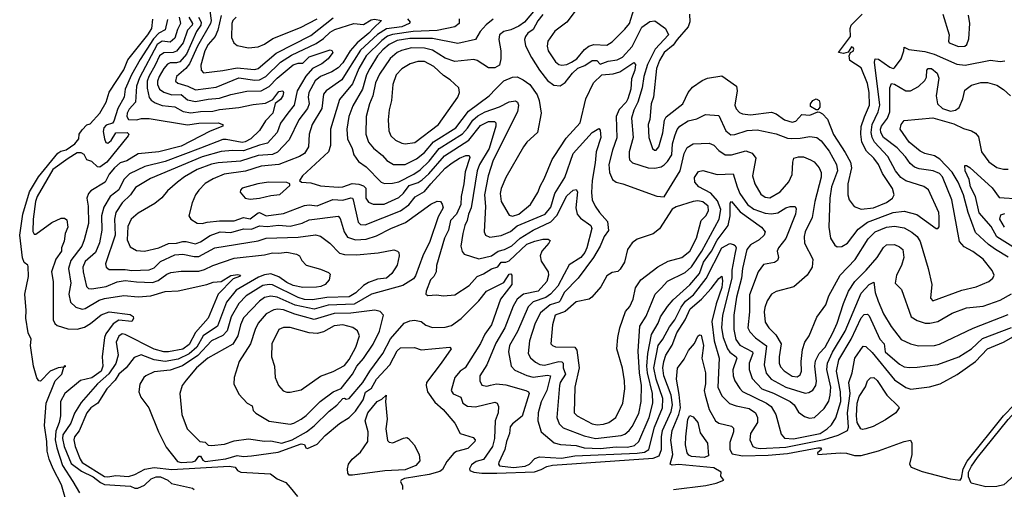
# Model space of a CAD drawing. Extents: x 1678759 to 1859541, y 384609 to 522867.
# Tile 82 of 256: x 1739275 to 1745431, y 436807 to 439740. Entities that reach past the tile are written whole.
import ezdxf

# ---------------------------------------------------------------- set-up
doc = ezdxf.new("R2010")
doc.units = 0

msp = doc.modelspace()

# ---------------------------------------------------------------- linework, layer by layer
at = {"layer": '0CON20XD'}
for points in [[(1742540.5, 439855), (1742430.2, 439725), (1742395, 439699.7), (1742345, 439676.2), (1742301.4, 439665), (1742274.6, 439645), (1742270.4, 439615), (1742283.6, 439545), (1742283.5, 439495), (1742273.8, 439455), (1742245, 439440), (1742205, 439440), (1742135, 439483.9), (1742115, 439490.4), (1741995, 439478.4), (1741935, 439500.3), (1741855, 439549.8), (1741805, 439562.8), (1741725, 439563.5), (1741661.7, 439548.3), (1741634.6, 439535), (1741591.7, 439498.3), (1741525, 439400), (1741499.8, 439345), (1741482.9, 439265), (1741461.6, 439215), (1741440.4, 439135), (1741438.2, 439025), (1741455, 438975.6), (1741486.7, 438936.7), (1741542.2, 438892.2), (1741570.3, 438860.3), (1741612, 438835), (1741685, 438834.7), (1741755, 438870.3), (1741805, 438910), (1741862.3, 438977.7), (1742000.8, 439065), (1742081.4, 439168.6), (1742209.5, 439265), (1742252.1, 439307.9), (1742302.2, 439357.8), (1742355, 439381.8), (1742385, 439382.1), (1742423.5, 439363.5), (1742465, 439334.5), (1742510.1, 439270.1), (1742523.2, 439235), (1742535.8, 439155), (1742512, 439035), (1742445.6, 438974.4), (1742425, 438946), (1742314.6, 438755), (1742284.1, 438685), (1742277.8, 438655), (1742285.4, 438605), (1742335, 438520), (1742355, 438512.7), (1742395, 438524.7), (1742469.4, 438585), (1742515, 438660), (1742530.6, 438705), (1742554.7, 438745), (1742603.8, 438866.2), (1742616.9, 438885), (1742691, 438999), (1742779.6, 439095), (1742814.7, 439245), (1742862.7, 439345), (1742915, 439394.8), (1742985, 439402.5), (1743026.3, 439413.7), (1743115, 439471.4), (1743125, 439460), (1743121.2, 439425), (1743100.5, 439369.5), (1743095.2, 439305), (1743077.5, 439245), (1743066.7, 439225), (1743021.9, 439178.2), (1743003.2, 439135), (1743008.8, 439001.2), (1742980.4, 438925), (1742958.9, 438835), (1742961.8, 438785), (1742981.7, 438741.7), (1743005, 438724.4), (1743045, 438714.4), (1743257.7, 438637.7), (1743305, 438632.5), (1743404.2, 438795), (1743430, 438905), (1743447.8, 438942.2), (1743485, 438963.9), (1743585, 438969.3), (1743615, 438956.9), (1743645, 438923.8), (1743686.4, 438896.4), (1743725, 438895.8), (1743815, 438921.1), (1743855.3, 438905.3), (1743877.5, 438875), (1743857.3, 438765), (1743870.8, 438715), (1743909.5, 438649.5), (1743935, 438632.2), (1743965, 438626.7), (1744030.5, 438665), (1744082.9, 438727.1), (1744105, 438773.3), (1744109.4, 438849.4), (1744115.5, 438874.5), (1744145, 438883.6), (1744175, 438882.3), (1744219.2, 438865), (1744241.3, 438851.3), (1744274.2, 438814.2), (1744285.3, 438785), (1744285.9, 438755.9), (1744245.2, 438605), (1744230.3, 438505), (1744186.7, 438415), (1744178.7, 438385), (1744182.5, 438345), (1744232.9, 438245), (1744230.4, 438195), (1744199.1, 438145), (1744115, 438071.2), (1744005, 438041.8), (1743975, 438025.5), (1743947.5, 437985), (1743933, 437943), (1743929.2, 437915), (1743935, 437850.8), (1743959.1, 437815), (1744002.6, 437772.6), (1744035.4, 437715), (1744023.1, 437635), (1744023.8, 437595), (1744032.1, 437572.1), (1744055, 437546.2), (1744105, 437512.8), (1744135, 437508.8), (1744155, 437521.9), (1744162.2, 437545), (1744160.6, 437605), (1744169.8, 437680.2), (1744184.6, 437725.4), (1744210, 437765), (1744258.6, 437881.4), (1744315, 437958.1), (1744334.5, 438015), (1744404.7, 438145), (1744498.8, 438241.2), (1744579.6, 438370.4), (1744623.8, 438415), (1744695, 438443.1), (1744745, 438449.8), (1744805, 438439.7), (1744852.8, 438412.8), (1744886.4, 438385), (1744905.2, 438355.2), (1744954.6, 438185), (1744977.3, 438085), (1744970, 438000), (1744985, 437984.5), (1745165, 438050.8), (1745255, 438072.3), (1745333.8, 438105), (1745359.4, 438125), (1745367.8, 438145), (1745355, 438172.9), (1745297.7, 438245), (1745235, 438291.2), (1745180.8, 438320.8), (1745151.2, 438355), (1745103, 438615), (1745045, 438759.3), (1745025, 438778.9), (1744985.7, 438795.7), (1744898.1, 438808.1), (1744869.1, 438819.2), (1744842.2, 438842.2), (1744813.6, 438883.6), (1744760.5, 438940.5), (1744675, 439003.7), (1744658.3, 439035), (1744656.9, 439055), (1744663.6, 439075), (1744700, 439125), (1744714.1, 439165), (1744714.8, 439315), (1744725, 439340.9), (1744745, 439337.6), (1744815, 439296.1), (1744844.7, 439295.3), (1744895, 439322.1), (1744935, 439360), (1744945, 439380), (1744945.8, 439425), (1744955, 439435.8), (1744975, 439434.7), (1745010.8, 439405), (1745022.5, 439375), (1745003.9, 439265), (1745013.8, 439215), (1745045, 439184.4), (1745095, 439168.8), (1745124.7, 439175.3), (1745148.1, 439191.9), (1745171.1, 439245), (1745185, 439298.8), (1745225, 439330.6), (1745285, 439346.7), (1745325, 439347.1), (1745385, 439330), (1745425, 439304.4), (1745469.4, 439265)], [(1740462.7, 439795), (1740472.3, 439735), (1740467.6, 439715), (1740385.7, 439575), (1740336.1, 439463.9), (1740314.3, 439435.7), (1740254.7, 439385), (1740248.8, 439355), (1740263, 439343), (1740325.1, 439325.1), (1740375, 439301), (1740502.4, 439317.6), (1740645, 439376.2), (1740745, 439361.6), (1740775, 439363.8), (1740814.2, 439385.8), (1740906.4, 439475), (1740975, 439518.2), (1741129, 439591), (1741175, 439623.1), (1741215, 439660.8), (1741245, 439677.9), (1741364.8, 439715.2), (1741425, 439710), (1741471.7, 439738.3), (1741493, 439743), (1741536.5, 439735), (1741484.1, 439684.1)], [(1742755, 439801.2), (1742695.7, 439725), (1742621.2, 439668.8), (1742576.8, 439605), (1742572.6, 439575), (1742578.2, 439545), (1742625, 439477.5), (1742645, 439460.4), (1742665, 439454.7), (1742695, 439459.7), (1742725, 439473.6), (1742759.2, 439495), (1742806.4, 439553.6), (1742833.9, 439575), (1742865, 439584.4), (1742945, 439580.2), (1742978.1, 439601.9), (1743058.6, 439681.4), (1743087.4, 439715), (1743115, 439804.3)], [(1739576.7, 436696.7), (1739536.1, 436835), (1739484.6, 436935.4), (1739458.3, 436995), (1739447.4, 437045), (1739444.8, 437105.3), (1739429.7, 437205), (1739439.4, 437345), (1739495.7, 437484.3), (1739538.9, 437525), (1739550.7, 437569.3), (1739562.5, 437575), (1739555, 437578.8), (1739549.3, 437570.7), (1739515, 437565.6), (1739464.6, 437545.4), (1739405, 437482.2), (1739394.5, 437484.5), (1739382.9, 437502.9), (1739361.6, 437575), (1739341.8, 437705), (1739345.5, 437745), (1739328.5, 437785), (1739313.6, 437876.4), (1739315.6, 437924.4), (1739306.7, 438025), (1739329.1, 438135), (1739327.5, 438197.5), (1739325.7, 438205.7), (1739303.3, 438223.3), (1739292.7, 438252.7), (1739274.8, 438395), (1739294.6, 438525.4), (1739336.8, 438665), (1739391.8, 438758.2), (1739514, 438906), (1739531, 438919), (1739565, 438927.7), (1739620, 438965), (1739643.8, 438995), (1739646.7, 439025), (1739665, 439052.5), (1739695, 439082.5), (1739715, 439090), (1739775, 439155.7), (1739814.6, 439225), (1739833.8, 439286.2), (1739925, 439426.4), (1739950.8, 439489.2), (1740075.2, 439645), (1740100.8, 439685), (1740108, 439742)], [(1740199.1, 439740.9), (1740185, 439676.2), (1740144.3, 439655.7), (1740110.6, 439619.4), (1740028, 439492), (1739973.7, 439395), (1739934.1, 439305.9), (1739928.6, 439255), (1739889, 439185), (1739864.4, 439105.6), (1739855, 439092.7), (1739815, 439080.5), (1739801.5, 439065), (1739797.5, 439042.5), (1739804.2, 438995), (1739813.6, 438973.6), (1739825, 438968.3), (1739847.6, 438985), (1739875, 439032.2), (1739946.7, 439035), (1739957.1, 439025), (1739952.5, 439015), (1739819.9, 438850.1), (1739775, 438819.5), (1739760.5, 438820.5), (1739725, 438853.8), (1739695.2, 438865.2), (1739677.1, 438897.1), (1739658.7, 438908.7), (1739635, 438907.8), (1739577.9, 438872.1), (1739482.8, 438805), (1739383.3, 438635), (1739372.6, 438605), (1739358.1, 438495), (1739357.7, 438417.7), (1739365, 438400.8), (1739375, 438399.4), (1739476.1, 438473.9), (1739535, 438500), (1739555, 438500), (1739570, 438490), (1739575.3, 438445), (1739558.2, 438405), (1739553.3, 438356.7), (1739536.7, 438315), (1739535.3, 438295), (1739500.4, 438245), (1739473.6, 438165), (1739483.1, 438105), (1739483.6, 437865), (1739495, 437842.5), (1739509.8, 437829.8), (1739575, 437808.2), (1739635, 437807.6), (1739679.7, 437820.3), (1739717.8, 437842.2), (1739785, 437897.3), (1739835, 437916.1), (1739965, 437899.6), (1739985, 437886), (1739987.1, 437872.9), (1739975, 437854), (1739895, 437863.3), (1739859, 437841), (1739813, 437777), (1739804.2, 437755), (1739789.6, 437635), (1739795.6, 437575), (1739785, 437545.3), (1739725, 437502.7), (1739654, 437486), (1739557.9, 437405), (1739529.4, 437355), (1739528.9, 437265), (1739521.5, 437225), (1739500.2, 437169.8), (1739497.4, 437115), (1739506.6, 437065), (1739542.9, 436955), (1739607.3, 436855), (1739647.9, 436785)], [(1740270.9, 439755), (1740281.1, 439715), (1740261.9, 439678.1), (1740244.8, 439625), (1740215, 439600.2), (1740165, 439605.5), (1740135.2, 439585), (1740023.6, 439376.4), (1740005.2, 439325), (1739998.4, 439225), (1739959.3, 439180.7), (1739947.2, 439155), (1739944.5, 439134.5), (1739955, 439116.7), (1740005, 439114.3), (1740037.1, 439122.9), (1740085, 439123), (1740325, 439082.7), (1740395, 439093.3), (1740516.2, 439096.2), (1740545.4, 439085.4), (1740544.2, 439075), (1740465, 439044.1), (1740285, 438949.6), (1740143.8, 438913.8), (1740015, 438901.6), (1739945, 438858.7), (1739902.5, 438845), (1739868.4, 438815), (1739833.2, 438775), (1739809.6, 438725), (1739718.7, 438671.3), (1739705.5, 438655), (1739694.7, 438625.3), (1739702.1, 438575), (1739704, 438466), (1739678.1, 438365), (1739664.2, 438325), (1739595.2, 438235), (1739579.6, 438185), (1739594.8, 438095), (1739582, 438025), (1739592.5, 437975), (1739624.8, 437944.8), (1739665, 437931.6), (1739685, 437936), (1739771.5, 437988.5), (1739805, 437999), (1739925, 438016.5), (1740015, 438010), (1740094.8, 438014.7), (1740185, 438042.1), (1740265.4, 438045.4), (1740445, 438085.3), (1740485, 438100.3), (1740535, 438104.5), (1740595, 438141.5), (1740638.8, 438148.8), (1740656, 438145), (1740648.6, 438135), (1740609, 438121), (1740514.8, 438025.2), (1740452.5, 437875), (1740373.2, 437786.8), (1740335, 437711.1), (1740295, 437681.4), (1740205, 437664.5), (1740175, 437665.5), (1740115, 437682), (1739935, 437773.6), (1739915, 437778), (1739895, 437763.5), (1739878.8, 437725), (1739891, 437645), (1739875, 437593.1), (1739831.6, 437528.4), (1739761.3, 437465), (1739660, 437350), (1739617.6, 437282.4), (1739595, 437219.1), (1739545, 437146.8), (1739543.3, 437125), (1739552.7, 437075), (1739597.5, 436967.5), (1739660.5, 436920.5), (1739733.9, 436885), (1739779.1, 436849.1), (1739805, 436836.4), (1739967.1, 436827.1), (1739995, 436813.3), (1740014, 436814), (1740055, 436831.9), (1740097.5, 436872.5), (1740127.5, 436885), (1740154.6, 436885.4), (1740200, 436865), (1740223.3, 436843.3), (1740356, 436815), (1740366, 436805)], [(1740331.6, 439755), (1740354.9, 439715), (1740353.3, 439705), (1740324.2, 439675), (1740297.3, 439595), (1740255, 439542.3), (1740235, 439534.8), (1740175, 439532.6), (1740148.3, 439515), (1740122.4, 439455), (1740081.4, 439385), (1740072.8, 439355), (1740071.8, 439311.8), (1740085, 439254.5), (1740097.2, 439237.2), (1740120.8, 439220.8), (1740165, 439204.4), (1740245, 439195.3), (1740297.4, 439167.4), (1740345, 439157.3), (1740405, 439166.5), (1740482, 439168), (1740525, 439179.3), (1740645, 439191.1), (1740735, 439210.6), (1740811, 439219), (1740858, 439242), (1740895, 439292.2), (1740919.5, 439295), (1740924.7, 439285), (1740920.8, 439265), (1740905, 439242.3), (1740873, 439217), (1740857.5, 439155), (1740811.9, 439108.1), (1740773.3, 439046.7), (1740720.5, 438995), (1740685, 438977.1), (1740665, 438973.8), (1740565, 438992), (1740545, 438990.5), (1740405, 438937), (1740185, 438854.1), (1740056.7, 438823.3), (1739962, 438778), (1739925, 438741.5), (1739895, 438677.6), (1739840, 438635), (1739801.2, 438568.8), (1739786.1, 438515), (1739789, 438425), (1739773.4, 438346.6), (1739748.6, 438285), (1739685, 438228.8), (1739669.8, 438195), (1739671.2, 438165), (1739693.4, 438073.4), (1739705, 438060.4), (1739725, 438058.4), (1739815, 438073.7), (1739885, 438102), (1739935, 438111.3), (1740005, 438102.1), (1740105, 438097.7), (1740139.8, 438110.2), (1740195, 438149.7), (1740219.9, 438160.1), (1740285, 438168.9), (1740395, 438168.8), (1740430.8, 438179.2), (1740481.4, 438205), (1740615, 438250), (1740805, 438270.7), (1740855, 438284.2), (1740895, 438281.1), (1740945, 438287.1), (1741006.2, 438275), (1741024.2, 438265), (1741039.2, 438235), (1741066.8, 438206.8), (1741155, 438181.9), (1741205, 438160), (1741215, 438150), (1741210, 438115), (1741184.2, 438085.8), (1741157, 438073), (1741129.8, 438070.2), (1741045, 438068.2), (1740985, 438080), (1740945, 438097.5), (1740895, 438133.5), (1740845, 438152.2), (1740805, 438146.4), (1740768.3, 438131.7), (1740628.4, 438051.6), (1740568.5, 437975), (1740511.5, 437825), (1740422.9, 437765), (1740383.2, 437695), (1740335, 437652.6), (1740265, 437619.2), (1740184.6, 437605.4), (1740115.6, 437615.6), (1740035, 437647.4), (1739990.5, 437629.5), (1739941.2, 437565), (1739893.7, 437525), (1739871, 437489), (1739819.2, 437435), (1739762.9, 437345), (1739718.7, 437315), (1739693.6, 437283.6), (1739647.5, 437172.5), (1739617.8, 437135), (1739614.2, 437115), (1739621.4, 437075), (1739651.9, 436995), (1739665, 436975.4), (1739805, 436887.1), (1739825, 436884.6), (1739875, 436892.5), (1739955, 436887.4), (1739995, 436900.4), (1740057.9, 436932.1), (1740115, 436942.3), (1740225, 436930.5), (1740585, 436950.8), (1740621.2, 436945), (1740636.2, 436925), (1740657.5, 436915), (1740843.2, 436903.2), (1740885, 436872.5), (1740938.8, 436848.8), (1740965, 436817.5), (1741012.3, 436762.3)], [(1740393.3, 439755), (1740408.8, 439725), (1740407.4, 439705), (1740379.6, 439665), (1740316.7, 439525), (1740275, 439476), (1740255, 439469.7), (1740215, 439469.4), (1740198.8, 439461.2), (1740175.4, 439434.6), (1740147.7, 439385), (1740135.5, 439355), (1740135.6, 439335), (1740149.7, 439305), (1740176.3, 439286.3), (1740225, 439270.9), (1740285, 439271.9), (1740325, 439239), (1740375, 439228.4), (1740453.9, 439243.9), (1740525, 439249.3), (1740595, 439272.3), (1740695, 439294.3), (1740785, 439295.5), (1740835, 439322.4), (1740885, 439374), (1740985, 439456.8), (1741015, 439468.1), (1741045, 439469.2), (1741085, 439507.2), (1741215, 439551.9), (1741226.5, 439546.5), (1741232, 439535), (1741203.8, 439495), (1741164, 439465), (1741106.1, 439433.9), (1741063.9, 439386.1), (1741009.5, 439295), (1740991.2, 439205), (1740952, 439155), (1740905, 439092.5), (1740884.7, 439035), (1740825, 438968.1), (1740775, 438957), (1740675, 438920), (1740605, 438923), (1740535, 438917.2), (1740416.2, 438883.8), (1740091.9, 438748.1), (1739998.9, 438691.1), (1739968.6, 438645), (1739915.8, 438595), (1739876.2, 438535), (1739868, 438495), (1739871.9, 438395), (1739811.1, 438215), (1739815.7, 438195), (1739835, 438180), (1739935, 438180.2), (1739975, 438173), (1740085, 438177.7), (1740115, 438190), (1740155, 438230.2), (1740245, 438271.6), (1740295, 438275.7), (1740365, 438260.9), (1740395, 438261.1), (1740495.2, 438314.8), (1740765, 438359.5), (1740815, 438375.3), (1741015, 438380.6), (1741125, 438395.9), (1741155, 438387.7), (1741213.6, 438343.7), (1741275, 438280.8), (1741305, 438272.9), (1741379.7, 438270.3), (1741516.5, 438283.5), (1741615, 438302), (1741637.5, 438295), (1741646, 438285), (1741648, 438265), (1741635, 438206.7), (1741601.9, 438155), (1741568.5, 438125), (1741511.4, 438118.6), (1741455, 438098), (1741425, 438079.4), (1741376.5, 438033.5), (1741335, 438009.3), (1741195, 438003.8), (1741105, 437990.3), (1741055, 437992.7), (1741015, 438004), (1740855, 438084.2), (1740835, 438086.7), (1740795, 438079.1), (1740691.8, 438015), (1740645, 437966.5), (1740597.7, 437885), (1740572.9, 437797.1), (1740545, 437767.6), (1740475, 437734.3), (1740387.6, 437642.4), (1740292, 437578), (1740215, 437550.7), (1740115, 437541.4), (1740063.5, 437516.5), (1740050, 437505), (1740025, 437463.3), (1740018.9, 437415), (1740032.3, 437382.3), (1740081.9, 437315), (1740141.9, 437165), (1740190.9, 437070.9), (1740261, 436981), (1740284.3, 436974.3), (1740355, 436977.6), (1740374.3, 436985.7), (1740395, 437013.2), (1740405, 437013.5), (1740419.7, 436989.7), (1740435, 436981.6), (1740562.8, 436997.2), (1740635, 437017.8), (1740675, 437011), (1740724, 437015), (1740890.2, 437039.8), (1741035, 437091.6), (1741055, 437087.5), (1741062.9, 437065), (1741075, 437060.8), (1741135, 437089.1), (1741185, 437143.5), (1741275, 437218.4), (1741335, 437255.7), (1741375, 437294.1), (1741422.2, 437365), (1741436.6, 437413.4), (1741475, 437438.4), (1741505.8, 437495), (1741589.2, 437585), (1741635, 437671.4), (1741655, 437690.6), (1741742.3, 437692.3), (1741785, 437678), (1741963.8, 437695), (1741971.9, 437685), (1741909.1, 437595)], [(1741699.7, 439745), (1741715.5, 439725), (1741710.5, 439715), (1741665, 439695.4), (1741568.1, 439681.9), (1741512, 439648), (1741405, 439549.8), (1741326.8, 439425), (1741287.9, 439365), (1741191.1, 439295), (1741175.3, 439274.7), (1741163.3, 439185), (1741102.6, 439085), (1741084.1, 439024.1), (1741080.6, 438945), (1741055.2, 438904.8), (1741025, 438886.3), (1740894.2, 438835.8), (1740785, 438824.8), (1740686.3, 438793.7), (1740554.1, 438775.9), (1740485, 438746.2), (1740435, 438716.8), (1740394.4, 438675.6), (1740373.8, 438645), (1740352.5, 438595), (1740331.4, 438515), (1740344, 438495), (1740385, 438469.4), (1740415, 438467.3), (1740447.5, 438475), (1740525, 438484.4), (1740615, 438483.9), (1740675, 438504.8), (1740715, 438497), (1740765, 438534.1), (1740775, 438534.8), (1740815, 438515.2), (1740925, 438529.7), (1741055, 438579.2), (1741085, 438583.3), (1741135, 438577.8), (1741233.3, 438616.7), (1741295, 438612.4), (1741345, 438627.9), (1741354.7, 438624.7), (1741359.5, 438615), (1741391.2, 438475), (1741405, 438460.7), (1741435, 438458.6), (1741655, 438546.5), (1741706.9, 438583.1), (1741746.7, 438633.3), (1741805, 438667), (1741845.5, 438714.5)], [(1740535.1, 439764.9), (1740513.2, 439675), (1740496.3, 439633.7), (1740453.8, 439585), (1740431.5, 439545), (1740408.2, 439455), (1740410, 439425), (1740425, 439407.5), (1740545, 439421.7), (1740635, 439439.8), (1740719.7, 439429.7), (1740745, 439428.7), (1740765, 439435.8), (1740878.4, 439531.6), (1741095, 439640), (1741235, 439750.6)], [(1740627.5, 439755), (1740608.2, 439735), (1740600.6, 439715), (1740598.3, 439628.3), (1740613.8, 439595), (1740635, 439577.5), (1740705, 439563.3), (1740765, 439570.8), (1740805, 439587.7), (1740857.8, 439622.2), (1741031.5, 439691.5), (1741135, 439744.8)], [(1742023.1, 439745), (1742021.9, 439715), (1741995, 439694.6), (1741885, 439672.1), (1741735, 439665.7), (1741605, 439647.3), (1741575, 439636.5), (1741539.4, 439610.6), (1741441.7, 439515), (1741395, 439434.7), (1741355, 439339.3), (1741275, 439240.5), (1741217.1, 439055), (1741217.3, 438955), (1741204.7, 438915.3), (1741042.5, 438765), (1741023.3, 438735), (1741035.9, 438725.9), (1741095, 438721.5), (1741155, 438701.3), (1741265, 438693.7), (1741295, 438696.1), (1741353.9, 438716.1), (1741395, 438712.9), (1741425, 438701.4), (1741438, 438688), (1741439.2, 438625), (1741455, 438601.1), (1741485, 438587.7), (1741552.8, 438587.2), (1741645, 438628.4), (1741675, 438656.5), (1741709.8, 438705), (1741766.5, 438723.5), (1741790.9, 438739.1), (1741832.5, 438777.5), (1741930.2, 438889.8), (1742082.1, 438987.9), (1742155, 439079.2), (1742205, 439104.2), (1742243.8, 439103.8), (1742252.2, 439095), (1742251.6, 439075), (1742210.8, 438935), (1742149.3, 438835), (1742134.6, 438795.4), (1742098.4, 438565), (1742080.9, 438525), (1742073.3, 438486.7), (1742056.9, 438455), (1742044.7, 438404.7), (1742032.8, 438325), (1742041.2, 438291.2), (1742054.4, 438275), (1742145, 438245.7), (1742225.4, 438264.6), (1742265.9, 438294.2), (1742305, 438304.5), (1742351.7, 438328.3), (1742404.2, 438375.8), (1742485, 438425.7), (1742595, 438478.1), (1742632.4, 438517.6), (1742695, 438638.8), (1742735, 438675.6), (1742755, 438679.4), (1742762.7, 438665), (1742752.9, 438565), (1742760.4, 438525), (1742781, 438501), (1742844.7, 438454.7), (1742851.6, 438435), (1742821.6, 438315), (1742808, 438285), (1742782.8, 438255), (1742710.3, 438209.7), (1742679.3, 438150.7), (1742639, 438075), (1742594.2, 438025), (1742564.9, 438005.1), (1742485, 437977.6), (1742453.4, 437946.6), (1742387.2, 437792.8), (1742337.7, 437705), (1742331.2, 437665), (1742347.2, 437575), (1742371, 437551), (1742445, 437518.1), (1742485, 437508.1), (1742575, 437519.7), (1742592.9, 437515), (1742569.6, 437425), (1742535.8, 437354.2), (1742517.3, 437285), (1742515.3, 437235.3), (1742535.6, 437165), (1742616.6, 437096.6), (1742656.6, 437086.6), (1742755, 437081.6), (1742805, 437065.9), (1742905, 437061.5), (1743005, 437073.1), (1743075, 437070.7), (1743118.8, 437081.2), (1743145.2, 437104.9), (1743210.2, 437255), (1743233.4, 437345), (1743231.3, 437405), (1743199.4, 437535), (1743195.3, 437575), (1743201.8, 437655), (1743225, 437774.5), (1743266.4, 437843.6), (1743281.7, 437885), (1743325, 437948.5), (1743360.5, 437989.5), (1743465, 438083.9), (1743525, 438153.8), (1743549.3, 438225), (1743577, 438263)], [(1742235, 439742.6), (1742192, 439708), (1742152.9, 439665), (1742124.4, 439615), (1742015, 439591.9), (1741855, 439622.2), (1741715, 439622.1), (1741635, 439609), (1741583.9, 439585), (1741545, 439551.3), (1741512.8, 439515), (1741463.8, 439435), (1741443.9, 439396.1), (1741418.7, 439305), (1741357.4, 439202.6), (1741332.2, 439135), (1741320.6, 439055), (1741325, 438996.7), (1741354.1, 438935), (1741363.8, 438895), (1741392.2, 438855), (1741440.6, 438820.6), (1741535.8, 438725.8), (1741556.2, 438716.2), (1741605, 438719.4), (1741645, 438727.2), (1741739.1, 438775), (1741778.5, 438801.5), (1741834.2, 438855.8), (1741896.6, 438935), (1742043.1, 439026.9), (1742075, 439062.3), (1742107.6, 439112.4), (1742140, 439140), (1742184.6, 439165), (1742273.8, 439196.2), (1742335, 439226.7), (1742375, 439233.1), (1742386.5, 439225), (1742393.8, 439205), (1742386.5, 439165), (1742235, 438862.2), (1742202.8, 438765), (1742181.5, 438645), (1742187.3, 438572.7), (1742179.6, 438415), (1742187.1, 438395), (1742215, 438381.8), (1742285, 438391.6), (1742342.6, 438417.4), (1742385, 438453), (1742560.3, 438525), (1742595, 438568.9), (1742621, 438655), (1742684, 438755), (1742735.9, 438905), (1742855, 439036.2), (1742895, 439060), (1742905, 439050), (1742907.3, 439005), (1742878.9, 438915), (1742873.5, 438845), (1742853.4, 438735), (1742848.9, 438661.1), (1742854.8, 438614.8), (1742872.6, 438575), (1742899.1, 438535), (1742949, 438479), (1742955.9, 438424.1), (1742928.2, 438385), (1742904, 438325), (1742861.5, 438255), (1742767.3, 438125), (1742678.9, 438035), (1742654.8, 437985), (1742644.6, 437975), (1742591.7, 437958.3), (1742530.4, 437909.6), (1742497.6, 437845), (1742461.9, 437735), (1742454.7, 437655), (1742468.1, 437628.1), (1742500.6, 437600.6), (1742527, 437587), (1742555, 437581.3), (1742645, 437605.4), (1742663.9, 437603.9), (1742672.6, 437595), (1742672.7, 437565), (1742687.9, 437525), (1742653.7, 437475), (1742649.2, 437455), (1742633.1, 437255), (1742646.9, 437216.9), (1742671.9, 437191.9), (1742805, 437141.9), (1742875, 437124.8), (1743035, 437142), (1743058.5, 437151.5), (1743085.9, 437174.1), (1743105, 437199.5), (1743145, 437281.1), (1743160.4, 437355), (1743162.8, 437455), (1743149.6, 437535), (1743140.8, 437669.2), (1743152, 437825), (1743192.1, 437887.9), (1743247.1, 438025), (1743286, 438064), (1743325, 438106.7), (1743435, 438161), (1743475, 438196.7), (1743540.5, 438295), (1743647.6, 438495), (1743659.2, 438555), (1743638.4, 438608.4), (1743595, 438657.3), (1743520.4, 438695), (1743495.4, 438725), (1743494.5, 438755), (1743519.3, 438790.7), (1743545, 438798.5), (1743635, 438773.3), (1743735, 438777.1), (1743759.6, 438695), (1743778.3, 438655), (1743825.6, 438585.6), (1743865, 438557), (1743935, 438532.2), (1743975, 438526.4), (1744015, 438534.3), (1744063.9, 438563.9), (1744092.8, 438572.8), (1744123, 438573), (1744128.9, 438558.9), (1744126, 438525), (1744065, 438372.9), (1744019.6, 438315), (1744010.5, 438295), (1744018.5, 438255), (1744013.6, 438236.4), (1743995, 438222.9), (1743925, 438210), (1743892.9, 438165), (1743838.6, 438021.4), (1743838.3, 437915), (1743827.8, 437815), (1743839.9, 437789.9), (1743875, 437752.3), (1743943.5, 437703.5), (1743929.2, 437585), (1743942.8, 437532.8), (1743972.5, 437495), (1744065.1, 437445.1), (1744185, 437407.9), (1744208.8, 437411.2), (1744233.7, 437426.3), (1744251.6, 437455), (1744257.5, 437482.5), (1744246.4, 437575), (1744250.8, 437609.2), (1744274.2, 437655.8), (1744310.4, 437695), (1744359, 437785), (1744385.9, 437844.1), (1744425, 437968.1), (1744456.4, 438045), (1744496.9, 438105), (1744567.4, 438175), (1744635.3, 438255), (1744675, 438317.9), (1744695, 438333.8), (1744745, 438335.4), (1744775, 438322.1), (1744795.4, 438305), (1744802, 438255), (1744788.6, 438205), (1744756.9, 438145), (1744748.6, 438095), (1744787.5, 438055), (1744848.8, 437885), (1744885, 437861.3), (1744935.3, 437845.3), (1744965, 437844.1), (1745015, 437854.6), (1745105, 437907.3), (1745195, 437940), (1745298.8, 437951.2), (1745405, 437987.3), (1745475, 438028.5)], [(1742545, 439772.2), (1742515, 439733.3), (1742485, 439678.2), (1742452.5, 439655), (1742436.4, 439635), (1742431.1, 439615), (1742437.4, 439577.4), (1742475, 439504.3), (1742524.1, 439424.1), (1742575, 439360.9), (1742615, 439330), (1742655, 439326.7), (1742685, 439347.6), (1742731.1, 439405), (1742765, 439436.5), (1742807.3, 439452.7), (1742855, 439485.8), (1742883.8, 439485), (1742905, 439461.4), (1742955, 439481.6), (1743010.4, 439489.6), (1743043.4, 439506.6), (1743105, 439571.9), (1743165, 439692.8), (1743215, 439727.8), (1743245, 439731.9), (1743313.5, 439685), (1743330.4, 439645), (1743247.4, 439555), (1743200.6, 439459.4), (1743176.4, 439385), (1743166.8, 439315), (1743140.2, 439225), (1743113.7, 439175), (1743099.5, 439125), (1743110, 439005), (1743085.5, 438915.5), (1743085, 438882.5), (1743088.5, 438865), (1743105.9, 438845.9), (1743204.7, 438815.3), (1743246.7, 438813.3), (1743285, 438821.2), (1743305, 438832.7), (1743325.2, 438854.8), (1743351.5, 438895), (1743356.3, 438965), (1743370.2, 439015), (1743385.9, 439054.1), (1743402.9, 439075), (1743455, 439107.9), (1743509.1, 439120.9), (1743562.8, 439147.2), (1743645, 439141.9), (1743689.2, 439045), (1743721.3, 439021.3), (1743745, 439022.5), (1743822.6, 439047.4), (1743885, 439051.8), (1744005, 439027.2), (1744075, 439000.8), (1744098.1, 438998.1), (1744155, 438999.5), (1744215, 439010.4), (1744258.6, 439005), (1744285, 438982.9), (1744335, 438918.9), (1744381, 438835), (1744387.7, 438795), (1744351.2, 438695), (1744339.6, 438625), (1744334.6, 438445), (1744344.6, 438375), (1744371.3, 438331.3), (1744385, 438320.6), (1744415, 438323.3), (1744450, 438345), (1744518.1, 438431.9), (1744575.4, 438474.6), (1744735, 438534.8), (1744805, 438544.2), (1744883, 438523), (1745005, 438436), (1745015, 438436.2), (1745024.2, 438445.8), (1745024.5, 438505.5), (1745022.1, 438535), (1744956.8, 438676.8), (1744928.5, 438698.5), (1744815, 438734), (1744783.2, 438755), (1744751.5, 438795), (1744702, 438885), (1744618.4, 438975), (1744604.1, 439005), (1744599.1, 439035), (1744605.3, 439084.6), (1744642.6, 439165), (1744651.7, 439205), (1744620, 439475), (1744623.8, 439495), (1744645, 439492.9), (1744715, 439443.6), (1744735, 439435.6), (1744745, 439440), (1744785, 439496.2), (1744802.9, 439545), (1744805, 439567.5), (1744834.1, 439554.1), (1744935, 439540.8), (1744992.5, 439525), (1745135, 439462.1), (1745185.3, 439455.3), (1745345, 439487.5), (1745405, 439478.9), (1745435, 439482.5)], [(1743461.6, 439775), (1743464.2, 439725.8), (1743455.3, 439694.7), (1743385, 439616.8), (1743360.1, 439579.9), (1743304.8, 439535), (1743274.4, 439485), (1743255.6, 439435), (1743237.3, 439255), (1743223.1, 439215), (1743214.4, 439115.6), (1743204.4, 439085), (1743207.5, 439005), (1743232.2, 438935), (1743244.7, 438924.7), (1743255, 438924.6), (1743271.8, 438945), (1743296.1, 439033.9), (1743307.1, 439112.9), (1743317.2, 439132.8), (1743420.8, 439215), (1743454.3, 439285), (1743481.5, 439318.5), (1743540.8, 439359.2), (1743575, 439374.4), (1743665, 439390), (1743755.8, 439325), (1743760.9, 439295), (1743746.8, 439205), (1743755, 439183.3), (1743775, 439160.7), (1743795, 439152.2), (1743845, 439146), (1743975, 439162.4), (1744005, 439151.9), (1744055.6, 439115), (1744105, 439098.9), (1744127.5, 439105), (1744165, 439147.5), (1744215, 439144.3), (1744265, 439163.3), (1744275, 439162), (1744295, 439151.1), (1744325, 439117.5), (1744362.8, 439022.8), (1744435, 438909.5), (1744469, 438849), (1744475.8, 438815), (1744452, 438715), (1744452.3, 438645), (1744461.9, 438615), (1744493, 438573), (1744535.4, 438555.4), (1744612.5, 438565), (1744695, 438599.1), (1744731.4, 438625), (1744742.9, 438645), (1744732.5, 438685), (1744669.2, 438779.2), (1744644, 438835), (1744614.6, 438875), (1744568.7, 438918.7), (1744539.8, 438975), (1744532.8, 439025), (1744536.7, 439073.3), (1744556, 439134), (1744587.9, 439205), (1744586.1, 439285), (1744575, 439342.2), (1744535, 439438.8), (1744465.8, 439485.8), (1744461.2, 439515), (1744470, 439535), (1744485, 439543.3), (1744489.2, 439555), (1744485, 439566.7), (1744475, 439570), (1744454, 439536), (1744425, 439529.4), (1744393.3, 439535), (1744468.8, 439635), (1744466.7, 439685), (1744473.9, 439706.1), (1744542.5, 439775)], [(1745046.3, 439773.7), (1745085.6, 439645), (1745081.1, 439605), (1745085.5, 439595.5), (1745145, 439572.9), (1745183.3, 439575), (1745196, 439585), (1745209.1, 439620.9), (1745215.8, 439715), (1745207.4, 439767.4)], [(1741484.1, 439684.1), (1741458, 439655), (1741384.2, 439595.8), (1741341, 439545), (1741295, 439470.4), (1741265, 439438.1), (1741226.8, 439413.2), (1741155, 439384.3), (1741121.6, 439358.4), (1741081.6, 439285), (1741078.5, 439255), (1741084.8, 439215), (1741074, 439185), (1741020.8, 439115), (1740959.9, 438990.1), (1740887.6, 438912.4), (1740855, 438896.9), (1740765, 438890.7), (1740655, 438855.8), (1740515, 438845.5), (1740475, 438836.9), (1740385, 438804), (1740305, 438758.1), (1740260.9, 438725), (1740198.1, 438671.9), (1740163.7, 438626.3), (1740118.8, 438591.2), (1740015, 438531.8), (1739972.7, 438495), (1739951.7, 438448.3), (1739946.7, 438365), (1739965, 438320.6), (1740005, 438297.8), (1740055, 438293.8), (1740145, 438315.4), (1740205, 438342), (1740255, 438344.4), (1740295, 438354.8), (1740315, 438355.2), (1740375, 438339.5), (1740405, 438352.1), (1740465, 438392), (1740528.8, 438415), (1740595, 438410.8), (1740675, 438434), (1740725, 438431.9), (1740775, 438452.1), (1740822.8, 438447.2), (1740893.5, 438456.5), (1740965, 438451.1), (1741040.1, 438469.9), (1741085, 438489.2), (1741265, 438513.2), (1741278.9, 438498.9), (1741303.4, 438415), (1741325, 438380.8), (1741375, 438365.7), (1741441.3, 438368.7), (1741505, 438389.7), (1741594.8, 438435.2), (1741687.1, 438472.9), (1741845, 438586.9), (1741885, 438607.1), (1741905, 438603.8), (1741916.8, 438586.8), (1741921.9, 438565), (1741890.5, 438509.5), (1741838.3, 438355), (1741795.5, 438264.5), (1741749.1, 438140.9), (1741737.7, 438122.3), (1741670.7, 438080.7), (1741475, 438026.1), (1741365, 437963.6), (1741203.1, 437956.9), (1741115, 437931.9), (1740996.5, 437956.5), (1740885, 438007.7), (1740845, 438013), (1740805.9, 438004.1), (1740775, 437980.9), (1740675, 437878.2), (1740654.3, 437835), (1740639.6, 437765), (1740607.3, 437712.7), (1740451.2, 437625), (1740379.4, 437565), (1740315, 437488.6), (1740290, 437455), (1740275.8, 437405), (1740288, 437275), (1740322, 437185), (1740402, 437105), (1740435, 437102), (1740453.6, 437083.6), (1740475, 437079.6), (1740555, 437089.2), (1740615, 437109.7), (1740705, 437122), (1740805, 437107.1), (1740845, 437109.7), (1740914.8, 437094.8), (1740977.7, 437115), (1741067.2, 437165), (1741116.6, 437203.4), (1741208.8, 437295), (1741257.1, 437332.9), (1741294.6, 437375), (1741306.4, 437376.4), (1741315, 437370), (1741335, 437374.5), (1741419.4, 437475), (1741464.9, 437545.1), (1741545, 437654.1), (1741592.7, 437747.3), (1741677.9, 437845), (1741715, 437859.7), (1741742.3, 437862.3), (1741784.7, 437854.7), (1741815, 437831.8), (1741855, 437816.5), (1741935, 437820), (1741975, 437830), (1742035, 437874), (1742144.7, 437985), (1742194.4, 438045), (1742301.2, 438098.8), (1742335, 438151.3), (1742345, 438153.5), (1742352.7, 438145), (1742350.9, 438085), (1742280.4, 437995), (1742224.2, 437835), (1742183.7, 437775), (1742155, 437718.5), (1742060, 437565), (1742029.6, 437545), (1741996.4, 437505), (1741973.1, 437425), (1741985, 437403.1), (1742032.9, 437382.9), (1742045.4, 437345), (1742075, 437325.3), (1742125, 437321.7), (1742245, 437350.4), (1742260, 437345), (1742269.4, 437325), (1742265.5, 437285), (1742248.3, 437235), (1742243.8, 437125), (1742231.2, 437075), (1742175, 436993.7), (1742129.5, 436980.5), (1742099.9, 436960.1), (1742086.5, 436935), (1742089.4, 436925), (1742114.2, 436915), (1742165, 436908.6), (1742257.2, 436907.2), (1742493, 436917), (1742535, 436930.8), (1742570.2, 436949.8), (1742605, 436958.4), (1743235, 437002.1), (1743272.2, 437015), (1743287.6, 437055), (1743287, 437135), (1743293.7, 437175), (1743347.3, 437292.7), (1743356.8, 437335), (1743348.2, 437395), (1743302.4, 437515), (1743295.5, 437565), (1743302.4, 437605), (1743314.8, 437645), (1743353.2, 437706.8), (1743382.7, 437785), (1743435, 437865.9), (1743466.5, 437933.4), (1743537.3, 437995), (1743599, 438061), (1743645, 438124.4), (1743665, 438138.8), (1743669.8, 438109.8), (1743665, 438067.1), (1743630.1, 437965), (1743602.7, 437855), (1743616.5, 437735), (1743648.6, 437625), (1743640.2, 437445), (1743665, 437391.5), (1743713.7, 437343.7), (1743755, 437327.6), (1743835, 437311.4), (1743876.1, 437285), (1743886.8, 437255), (1743887.5, 437225), (1743843.2, 437155), (1743839.6, 437115), (1743858.9, 437075), (1743878.6, 437065), (1743905, 437061.3), (1744065, 437070.2), (1744305, 437118.2), (1744391.2, 437145), (1744450, 437175), (1744455.9, 437195), (1744449.6, 437285), (1744466.2, 437405), (1744459, 437475), (1744480, 437535), (1744496.4, 437625), (1744548.1, 437701.9), (1744565, 437697.8), (1744605, 437660.3), (1744745, 437490.3), (1744815, 437441.8), (1744847.1, 437432.9), (1744963.2, 437446.8), (1745029.6, 437465), (1745135.4, 437524.6), (1745251.5, 437605), (1745324.9, 437685.1), (1745425, 437726.2), (1745545.9, 437794.1)], [(1741685.4, 438965.4), (1741745, 438973.1), (1741892.3, 439085), (1742013.8, 439255), (1742024.4, 439285), (1742020, 439315), (1741966.5, 439365), (1741925, 439390.8), (1741865, 439448.3), (1741805, 439478.1), (1741765, 439478.1), (1741715.6, 439464.4), (1741665, 439432.3), (1741629.6, 439395), (1741607.8, 439335), (1741600, 439235), (1741584.1, 439175.9), (1741579.3, 439115), (1741583.4, 439045), (1741595, 439014.4), (1741625, 438987.3), (1741665, 438968.5), (1741685.4, 438965.4)], [(1744265, 439177.5), (1744255, 439177.5), (1744218.3, 439198.3), (1744220, 439215), (1744233.8, 439235), (1744255, 439246.2), (1744272.5, 439235), (1744277.7, 439217.7), (1744277.3, 439192.7), (1744265, 439177.5)], [(1745455.9, 438255.9), (1745375, 438303.8), (1745332.9, 438335), (1745251.5, 438411.5), (1745204.8, 438534.8), (1745175.5, 438645), (1745142.9, 438725), (1745105, 438788.5), (1745027.8, 438867.8), (1744995, 438888.9), (1744935, 438903.2), (1744905, 438919.2), (1744836.9, 438975), (1744779.4, 439055), (1744785.6, 439085), (1744805, 439110.8), (1744985, 439126.5), (1745115, 439089.8), (1745175, 439060.3), (1745224.7, 439044.7), (1745250.8, 439030.8), (1745269.1, 439009.1), (1745288.7, 438915), (1745335, 438851.8), (1745385, 438816.2), (1745425, 438806.4), (1745455, 438806.4)], [(1741845.5, 438714.5), (1741935, 438813.4), (1741977.7, 438845), (1742025.6, 438875), (1742065, 438891.1), (1742085, 438891.2), (1742089.1, 438879.1), (1742060.9, 438789.1), (1742052.3, 438715), (1742034.5, 438635), (1742033.7, 438585), (1742005.6, 438525), (1741969, 438485), (1741955.2, 438425), (1741931.3, 438375), (1741880.8, 438205), (1741879.6, 438165), (1741865, 438136.7), (1741843.8, 438115), (1741815.7, 438045), (1741813.8, 438025), (1741827.5, 438017.5), (1741881.7, 438021.7), (1741925, 438014.4), (1741995, 438020.9), (1742085, 438079.4), (1742135.4, 438135), (1742175, 438152.1), (1742225, 438184.8), (1742265, 438196.7), (1742285, 438226.5), (1742315, 438225.9), (1742335, 438233.7), (1742445, 438337.2), (1742495, 438357.2), (1742545, 438368.7), (1742578.5, 438368.5), (1742591.7, 438361.7), (1742583.8, 438345), (1742538.6, 438295), (1742529.6, 438265), (1742535, 438232), (1742579.5, 438165), (1742581.5, 438145), (1742570.4, 438105), (1742515.4, 438045), (1742424.9, 438025.1), (1742385, 437993.9), (1742360.2, 437949.8), (1742309, 437815), (1742251, 437719), (1742196.2, 437583.8), (1742151.4, 437515), (1742151.4, 437485), (1742165, 437457.5), (1742195, 437450.5), (1742218.3, 437458.3), (1742255.3, 437464.7), (1742315, 437460.3), (1742440, 437425), (1742456.1, 437416.1), (1742460.9, 437405), (1742415.9, 437264.1), (1742355.4, 437215), (1742342.3, 437197.7), (1742336.2, 437155), (1742317.4, 437105), (1742307.7, 437055), (1742270, 436975), (1742267.5, 436965), (1742275, 436953.9), (1742362.9, 436942.9), (1742435, 436952.2), (1742461.5, 436965), (1742495, 436998.8), (1742525, 437009), (1742662, 437002), (1742745, 437015.2), (1743135, 437033.2), (1743181.9, 437038.1), (1743207.5, 437055), (1743243.3, 437195), (1743293.6, 437315), (1743296, 437375), (1743255.1, 437495), (1743239.3, 437565), (1743266, 437705), (1743296.2, 437745), (1743337.6, 437822.4), (1743370.4, 437865), (1743409.5, 437945), (1743437.8, 437982.2), (1743487.8, 438022.2), (1743566.1, 438123.9), (1743665.4, 438315), (1743715, 438342.2), (1743736.8, 438336.8), (1743748.7, 438328.7), (1743754.4, 438315), (1743745.7, 438275), (1743728.2, 438175), (1743727.2, 438125), (1743669.2, 437895), (1743663.5, 437815), (1743672.3, 437755), (1743700.7, 437685), (1743715, 437663.8), (1743755.2, 437635.2), (1743759.5, 437625), (1743732.6, 437552.6), (1743735, 437516.2), (1743745.9, 437485), (1743776.3, 437436.3), (1743795, 437418.2), (1743943.8, 437345), (1743973.4, 437323.4), (1744001.6, 437275), (1744035, 437152), (1744056, 437126), (1744113.1, 437123.1), (1744278.6, 437155), (1744322.9, 437185), (1744349.6, 437210.4), (1744377.2, 437252.8), (1744408.6, 437355), (1744406.5, 437415), (1744381.2, 437545), (1744396.7, 437615), (1744473.1, 437745), (1744535, 437878.2), (1744555, 437898.2), (1744575, 437900.5), (1744585, 437890.6), (1744653, 437745), (1744680.5, 437715), (1744685.9, 437665), (1744775, 437587.7), (1744805, 437572.8), (1744835, 437567.2), (1744885, 437569.1), (1745015, 437585.9), (1745147.1, 437635), (1745225.8, 437684.2), (1745295, 437748.5), (1745475, 437817.4)], [(1745501.7, 438311.7), (1745385, 438384.1), (1745347.9, 438447.9), (1745273.5, 438533.5), (1745251.5, 438635), (1745219, 438695), (1745211.9, 438741.9), (1745185.7, 438795), (1745185, 438830), (1745195, 438830), (1745215, 438815.8), (1745355, 438689.7), (1745399.1, 438629.1), (1745525, 438620.6)], [(1740715, 438618.2), (1740775, 438624.7), (1740845, 438641.8), (1740902.1, 438647.9), (1740963.3, 438705), (1740963.3, 438715), (1740945, 438724), (1740830, 438725), (1740764.4, 438714.4), (1740665, 438686.7), (1740654.3, 438675), (1740652.7, 438662.7), (1740684.6, 438624.6), (1740715, 438618.2)], [(1742885, 437209.7), (1742925, 437214.1), (1742958.6, 437225), (1743001.5, 437255), (1743046.2, 437345), (1743058.5, 437435), (1743056.7, 437485), (1743043.6, 437563.6), (1743008.9, 437685), (1743014.5, 437755.5), (1743026.7, 437815), (1743063.2, 437916.8), (1743090.4, 437949.6), (1743110.9, 437995), (1743125.5, 438065), (1743158.9, 438115), (1743265, 438196.8), (1743328.4, 438231.6), (1743415, 438255.3), (1743465, 438293.2), (1743506.7, 438375), (1743535.3, 438484.7), (1743565.4, 438515), (1743581.8, 438545), (1743578.5, 438575), (1743545, 438603.1), (1743515, 438608.2), (1743485.4, 438604.6), (1743379.5, 438570.5), (1743353.9, 438556.1), (1743275.6, 438434.4), (1743235, 438402.5), (1743135, 438368.8), (1743103.3, 438346.7), (1743074.6, 438305), (1743055.6, 438225), (1743028.1, 438181.9), (1743015, 438167.5), (1742978.9, 438161.1), (1742945, 438140), (1742908.6, 438071.4), (1742853, 438007), (1742835, 437994.5), (1742755, 437976.9), (1742685, 437917.6), (1742622.9, 437895), (1742605.4, 437835), (1742595.8, 437715), (1742605, 437704.2), (1742625, 437696.9), (1742745.3, 437695.3), (1742757.2, 437675), (1742772.5, 437565), (1742746.5, 437445), (1742742.5, 437285), (1742760.8, 437265), (1742855, 437215.9), (1742885, 437209.7)], [(1743577, 438263), (1743601, 438295), (1743636.3, 438363.7), (1743703.4, 438455), (1743717.8, 438515), (1743716.1, 438593.9), (1743725, 438604.4), (1743780.1, 438540.1), (1743912.2, 438445), (1743936, 438415), (1743928.9, 438395), (1743899.2, 438365), (1743845, 438333.3), (1743820.2, 438305), (1743793.9, 438185), (1743787.8, 438125), (1743756.5, 438006.5), (1743740.4, 437895), (1743739.2, 437805), (1743752.7, 437742.7), (1743777.7, 437707.7), (1743857.3, 437665), (1743859, 437655), (1743836.1, 437595), (1743835.8, 437555), (1743855, 437499.1), (1743915, 437435.2), (1743987.7, 437407.7), (1744092.9, 437355), (1744116.8, 437335), (1744145, 437287.8), (1744182, 437262), (1744211.9, 437251.9), (1744245, 437254.6), (1744305, 437311.5), (1744333, 437357), (1744342.6, 437395), (1744345.7, 437444.3), (1744320.4, 437555), (1744325.4, 437595), (1744356.7, 437663.3), (1744435, 437794.7), (1744535, 438032.3), (1744585, 438085.8), (1744615, 438100.8), (1744622.5, 438035), (1744642.9, 437982.9), (1744675, 437903.1), (1744724.2, 437824.2), (1744785, 437743.1), (1744845.3, 437715.3), (1744895, 437702.2), (1744995, 437706), (1745025, 437713.2), (1745236.5, 437813.5), (1745455, 437898.9)], [(1745432.5, 438445), (1745403.8, 438495), (1745409.4, 438520.6), (1745435, 438530)], [(1740965, 437214.6), (1740989.2, 437220.8), (1741035, 437245.4), (1741065, 437267.7), (1741153.9, 437356.1), (1741234.3, 437415.7), (1741285, 437437), (1741355, 437526.2), (1741383.2, 437575), (1741425, 437624.8), (1741485, 437713.8), (1741525.3, 437795.3), (1741548.6, 437895), (1741528.3, 437918.3), (1741495, 437926.7), (1741345, 437906.1), (1741242, 437905), (1741115, 437867.9), (1740995, 437899.8), (1740925, 437927.9), (1740888.6, 437931.4), (1740863, 437927), (1740815, 437903.4), (1740765.8, 437845), (1740746.6, 437805), (1740718.6, 437715), (1740647.9, 437605), (1740616.2, 437505), (1740613.8, 437465), (1740645, 437401.2), (1740698, 437345), (1740727.4, 437327.4), (1740735, 437298.8), (1740751.7, 437281.7), (1740835, 437232.9), (1740965, 437214.6)], [(1740945, 437412.9), (1740965, 437414.3), (1741035, 437427.5), (1741155, 437514.5), (1741235, 437542.2), (1741305, 437579.5), (1741335, 437617.5), (1741377.1, 437695), (1741398.5, 437765), (1741387.1, 437797.1), (1741357.3, 437817.3), (1741295, 437833.8), (1741241.9, 437828.1), (1741175, 437791.4), (1741135, 437780.5), (1741085, 437784.7), (1740965, 437816.8), (1740925, 437817.5), (1740894.3, 437805), (1740852.1, 437715), (1740849.4, 437635), (1740868.1, 437575), (1740873.1, 437505), (1740892.5, 437455), (1740921.7, 437421.7), (1740945, 437412.9)], [(1743363.2, 436806.8), (1743565, 436830), (1743630, 436845), (1743677.5, 436865), (1743658.3, 436888.3), (1743660, 436915), (1743615, 436941.2), (1743395, 436961.4), (1743355, 436958.1), (1743341.5, 436965), (1743358.7, 437025), (1743346.2, 437113.8), (1743354.5, 437175), (1743396.1, 437273.9), (1743405.4, 437315), (1743399, 437399), (1743380.8, 437495), (1743386.9, 437563.1), (1743429.3, 437620.7), (1743456.8, 437673.2), (1743493.3, 437716.7), (1743515, 437762.5), (1743525, 437772.5), (1743535, 437768.8), (1743550, 437705), (1743539.1, 437625), (1743561.7, 437535), (1743563.1, 437465), (1743554.8, 437425), (1743559.8, 437395), (1743585.9, 437305), (1743625, 437234.4), (1743645, 437220.8), (1743725, 437200.9), (1743738.1, 437188.1), (1743736.8, 437166.8), (1743715, 437100), (1743714.8, 437054.8), (1743729.4, 437029.4), (1743795, 437016.9), (1743955, 437020.3), (1744075, 437030.6), (1744264.4, 437065.6), (1744282.5, 437065), (1744288.8, 437055), (1744263.8, 437035), (1744264, 437024), (1744404.5, 437034.5), (1744445, 437031.9), (1744495, 437018.8), (1744535, 437018.4), (1744645, 437047.2), (1744805, 437105.8), (1744845, 437114.3), (1744853.6, 437095), (1744852.4, 437025), (1744837.6, 436965), (1744849.3, 436945), (1744917.2, 436917.2), (1745092.4, 436872.4), (1745155, 436864.8), (1745164.2, 436875.8), (1745173.4, 436935), (1745198.3, 436981.7), (1745425, 437265.2), (1745495, 437336.8)], [(1741909.1, 437595), (1741817.8, 437475), (1741815.7, 437455), (1741823.8, 437415), (1741870.8, 437350.8), (1741923.1, 437305), (1741995, 437220.8), (1742029.2, 437155), (1742109.9, 437129.9), (1742123.2, 437115), (1742120.4, 437105), (1742077.4, 437062.6), (1742006.7, 437043.3), (1741988.3, 437031.7), (1741945, 436981.1), (1741919, 436931), (1741902.2, 436917.8), (1741835, 436899), (1741681.2, 436875), (1741660, 436865), (1741656.7, 436855), (1741668.3, 436828.3), (1741667.5, 436805)], [(1744545, 437180.3), (1744534.4, 437184.4), (1744511.7, 437225), (1744506.8, 437266.8), (1744510.1, 437345), (1744522.4, 437387.6), (1744562.2, 437447.8), (1744576, 437484), (1744595, 437502.9), (1744615, 437504.3), (1744635, 437487.5), (1744695.6, 437395.6), (1744770, 437325), (1744772.7, 437315), (1744753.5, 437285), (1744688.9, 437241.1), (1744610.8, 437199.2), (1744565, 437184.7), (1744545, 437180.3)], [(1741355, 436894.7), (1741335.4, 436895.4), (1741327.3, 436907.3), (1741323.7, 436935), (1741330.9, 436965), (1741353.8, 436996.2), (1741405, 437039.8), (1741451.2, 437105), (1741453.1, 437165), (1741434, 437235), (1741451.5, 437285), (1741510.5, 437355), (1741539.4, 437370.6), (1741565.8, 437395.8), (1741562.5, 437355), (1741572.2, 437245), (1741564.5, 437185.5), (1741575, 437112.5), (1741585, 437101.2), (1741607.7, 437097.7), (1741675, 437127.1), (1741695, 437130), (1741706.7, 437125), (1741741.2, 437085), (1741772, 437025), (1741775.7, 436985), (1741752.5, 436955), (1741685, 436929.2), (1741558.4, 436921.6), (1741355, 436894.7)], [(1743555, 437004.6), (1743475, 437011.8), (1743459.4, 437019.4), (1743447.5, 437035), (1743436.6, 437085), (1743439.2, 437135), (1743451.8, 437245), (1743465, 437268), (1743485, 437258.8), (1743514.6, 437224.6), (1743529.4, 437159.4), (1743575.5, 437095), (1743582.1, 437015), (1743555, 437004.6)], [(1745315, 436822.1), (1745224.5, 436844.5), (1745206.4, 436885), (1745207.4, 436915), (1745225, 436951.3), (1745263, 437005), (1745455, 437242.3), (1745495, 437286.3), (1745525, 437299.1), (1745544.1, 437285), (1745550.5, 437265), (1745573.8, 437015), (1745494.8, 436895), (1745427.2, 436835), (1745385, 436824.6), (1745315, 436822.1)]]:
    msp.add_lwpolyline(points, dxfattribs=at)

doc.saveas('drawing.dxf')
